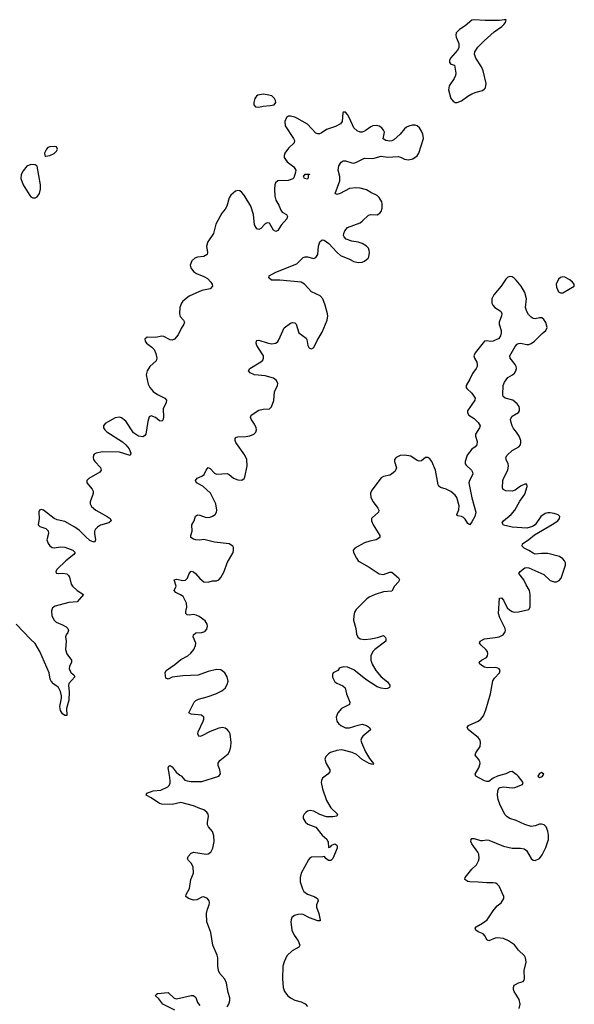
# Model space of a CAD drawing. Header units: inches. Extents: x 1843750 to 1959452, y 907112 to 1016326.
# Tile 90 of 137: x 1923344 to 1928600, y 917829 to 927155. Entities that reach past the tile are written whole.
import ezdxf

# ---------------------------------------------------------------- set-up
doc = ezdxf.new("R2010")
doc.units = ezdxf.units.IN
doc.header["$MEASUREMENT"] = 0
doc.layers.add('B9921', color=7, linetype='Continuous')
doc.layers.add('B9922', color=7, linetype='Continuous')

msp = doc.modelspace()

# ---------------------------------------------------------------- linework, layer by layer
at = {"layer": 'B9921', "color": 6, "elevation": 600}
for points in [[(1925310, 917806.4), (1925324.9, 917830), (1925335.2, 917864.8), (1925334.9, 917890), (1925320.7, 917940.7), (1925304.5, 918030), (1925286.6, 918066.6), (1925241.7, 918121.7), (1925226.3, 918150), (1925220.4, 918190), (1925222.6, 918270), (1925215.5, 918295.5), (1925173.7, 918390), (1925156.2, 918510), (1925118.3, 918610), (1925115.5, 918690), (1925123.5, 918730), (1925139.9, 918770), (1925143, 918790), (1925138.5, 918810), (1925122.8, 918830), (1925090, 918847.2), (1925070, 918843.6), (1925021.2, 918818.8), (1924990, 918816.1), (1924942.7, 918830), (1924919.4, 918850), (1924921.5, 918870), (1924952.6, 918927.4), (1924965.9, 919010), (1924991.9, 919070), (1924986.2, 919130), (1924970, 919165.9), (1924944.3, 919190), (1924933.5, 919210), (1924939.6, 919230), (1924970, 919261.2), (1924990, 919269.1), (1925110, 919250.8), (1925130, 919253.6), (1925153.6, 919270), (1925172.8, 919307.2), (1925185.4, 919370), (1925184.1, 919424.1), (1925170, 919466.8), (1925132, 919510), (1925123.8, 919530), (1925122, 919550), (1925133.8, 919610), (1925130.4, 919630), (1925118.7, 919650), (1925090, 919671.5), (1925050, 919683.5), (1924990, 919710.2), (1924870, 919739.6), (1924790, 919722), (1924690, 919725.9), (1924670, 919731), (1924590, 919784.9), (1924541.3, 919810), (1924549.7, 919830), (1924610, 919851.3), (1924681.3, 919858.8), (1924746.3, 919890), (1924759, 919901), (1924770, 919923.1), (1924770.9, 919949.1), (1924762.1, 920000)], [(1924862.8, 920000), (1924872.7, 919992.7), (1924910, 919953.3), (1924930, 919946.1), (1924970, 919941), (1925070, 919939.6), (1925231.2, 919988.8), (1925238.2, 920000)], [(1926251.6, 920000), (1926213.7, 919970), (1926203.9, 919950), (1926201.8, 919930), (1926212, 919870), (1926250, 919760.3), (1926293.4, 919690), (1926356.5, 919630), (1926350.3, 919610), (1926310, 919603.6), (1926250, 919606.4), (1926188.5, 919628.5), (1926130, 919657.9), (1926095.5, 919664.5), (1926070, 919658.2), (1926057.8, 919650), (1926039.2, 919630), (1926030.2, 919610), (1926030.2, 919590), (1926053, 919553), (1926075.6, 919535.6), (1926150, 919507.4), (1926210, 919430.3), (1926253.9, 919393.9), (1926265.8, 919365.8), (1926270, 919314), (1926290, 919320.4), (1926302.1, 919337.9), (1926329.9, 919350.1), (1926350, 919336.8), (1926353, 919327), (1926351.9, 919308.1), (1926310.9, 919210), (1926292.4, 919190), (1926269.8, 919190), (1926246.2, 919210), (1926230.7, 919230.7), (1926215.3, 919224.7), (1926110, 919221.7), (1926090.1, 919209.9), (1926081.7, 919198.3), (1926012.5, 919070), (1926000.8, 919030), (1926002.1, 918990), (1926024.2, 918924.2), (1926037.7, 918897.7), (1926070, 918871.9), (1926134.4, 918850), (1926166.5, 918830), (1926171.1, 918810), (1926158, 918770), (1926156.8, 918750), (1926179, 918690), (1926192.6, 918627.4), (1926190, 918621.2), (1926170, 918618.7), (1926090, 918649), (1926030, 918679.7), (1926010, 918683.8), (1925979.4, 918680.6), (1925949.1, 918670.9), (1925923.5, 918650), (1925915.1, 918630), (1925913.1, 918610), (1925922.8, 918530), (1925943.3, 918483.3), (1925982.6, 918430), (1925998.5, 918390), (1925990.3, 918370), (1925925.3, 918334.7), (1925876, 918290), (1925849.6, 918230.4), (1925838.8, 918190), (1925835.7, 918070), (1925840.7, 917990), (1925853, 917950), (1925885.9, 917910), (1925909.4, 917889.4), (1925950, 917870.1), (1926011.3, 917851.3), (1926050, 917834.2), (1926071.5, 917810)], [(1928075.8, 917790), (1928085.5, 917830), (1928076.4, 917876.4), (1928030.5, 917950), (1928024.1, 917970), (1928023.8, 917990), (1928030.5, 918009.5), (1928041.8, 918018.2), (1928070, 918032.7), (1928114.2, 918045.8), (1928123.6, 918056.4), (1928127.4, 918072.6), (1928123.6, 918150), (1928144.2, 918230), (1928138, 918270), (1928128.1, 918290), (1928070, 918342.3), (1928031.2, 918391.2), (1927975, 918430), (1927930, 918451.2), (1927870, 918460.1), (1927850, 918457), (1927789.9, 918429.9), (1927770, 918440.3), (1927753.3, 918473.3), (1927735.5, 918495.5), (1927690, 918514.4), (1927665.4, 918530), (1927661.5, 918550), (1927670, 918562.8), (1927730, 918596.3), (1927772.2, 918630), (1927830, 918715.8), (1927870, 918761.1), (1927907.8, 918790), (1927931.6, 918830), (1927931.6, 918850), (1927888.5, 918948.5), (1927870, 918967.6), (1927855.5, 918975.5), (1927830, 918981.1), (1927770, 918979.4), (1927690, 918987.7), (1927610, 918988.4), (1927590, 918992.8), (1927560.9, 919010), (1927565.8, 919030), (1927630, 919108), (1927673.2, 919150), (1927693, 919187), (1927699.1, 919210), (1927694.5, 919250), (1927685.2, 919270), (1927627, 919350), (1927619.9, 919370), (1927620.9, 919390), (1927630, 919399.1), (1927650, 919400.9), (1927710, 919382.4), (1927730, 919380.7), (1927770, 919387), (1927790, 919384.2), (1927930, 919327.6), (1928010, 919308.7), (1928090, 919308.7), (1928122.9, 919302.9), (1928145.6, 919285.6), (1928190, 919211.3), (1928210, 919195.6), (1928230, 919190.2), (1928268.5, 919210), (1928295.1, 919244.9), (1928330, 919315.6), (1928354, 919390), (1928354.7, 919430), (1928347.7, 919467.7), (1928332, 919510), (1928314.7, 919530), (1928290, 919537.1), (1928270, 919534.8), (1928230, 919518.9), (1928190, 919514.2), (1928131.1, 919531.1), (1928049.9, 919569.9), (1927989.9, 919589.9), (1927964.5, 919604.5), (1927945, 919625), (1927895.6, 919715.6), (1927877.5, 919770), (1927873.2, 919810), (1927873.7, 919850), (1927884.9, 919875.1), (1927896.6, 919883.4), (1927929.8, 919890.2), (1928010, 919881.1), (1928036.9, 919883.1), (1928109.6, 919910.4), (1928113.3, 919930), (1928070, 919988.6), (1928057.6, 920000)], [(1927904.6, 920000), (1927870.4, 919990), (1927830.5, 919970), (1927790, 919940.7), (1927770, 919940.2), (1927750, 919946.1), (1927667.1, 919990), (1927663.6, 920000)], [(1928261.1, 920000), (1928254.8, 919990), (1928270, 919977.3), (1928290, 919983.8), (1928299.3, 919990), (1928304.3, 920000)], [(1924814, 917774), (1924699.9, 917830), (1924661.5, 917881.5), (1924630.8, 917910), (1924636.6, 917923.4), (1924650, 917931.4), (1924750, 917940.2), (1924807.5, 917887.5), (1924830, 917882), (1924970, 917912.2), (1924990, 917911.3), (1925012.5, 917892.5), (1925030, 917846), (1925050, 917817.5)]]:
    msp.add_lwpolyline(points, dxfattribs=at)
at = {"layer": 'B9922', "color": 6, "elevation": 600}
for points in [[(1927650, 927155.3), (1927630, 927150.9), (1927563.8, 927096.2), (1927510, 927061.7), (1927481.5, 927030), (1927476.8, 927010), (1927480.6, 926990), (1927505.3, 926930), (1927505, 926890), (1927493.5, 926866.5), (1927425.6, 926790), (1927416.2, 926770), (1927417.4, 926750), (1927430, 926735.3), (1927465.2, 926725.2), (1927478.1, 926650), (1927474.1, 926625.9), (1927462, 926598), (1927413.6, 926530), (1927406.7, 926490), (1927428, 926410), (1927450, 926382.3), (1927470, 926371.4), (1927490, 926371.3), (1927530, 926386.3), (1927589.8, 926430), (1927630, 926451.6), (1927670, 926467.7), (1927730, 926483.6), (1927750, 926498.9), (1927756.8, 926510), (1927765.2, 926550), (1927737, 926670), (1927719.1, 926710), (1927666.8, 926790), (1927653.3, 926830), (1927655.4, 926850), (1927684.4, 926895.6), (1927744.5, 926955.5), (1927840.8, 927039.2), (1927911.8, 927090), (1927931.8, 927110), (1927946, 927130), (1927952.7, 927152.7), (1927934.5, 927154.5), (1927890, 927147.6), (1927753.7, 927146.3)], [(1925650, 926448.5), (1925601, 926439), (1925586.5, 926430), (1925573.4, 926410), (1925561.3, 926370), (1925562.3, 926350), (1925577.3, 926330), (1925610, 926328.1), (1925650, 926337.4), (1925717.5, 926342.5), (1925754.5, 926350), (1925769.7, 926370), (1925767.7, 926390), (1925758.9, 926410), (1925732.8, 926432.8), (1925690, 926444.7)], [(1923670, 925954), (1923630, 925951.1), (1923610, 925943.6), (1923596.4, 925930), (1923579.5, 925890), (1923580.7, 925870), (1923590, 925863), (1923630, 925868), (1923670, 925889.1), (1923691.2, 925910), (1923700.7, 925930), (1923693.2, 925950)], [(1923450, 925782.4), (1923410, 925766.6), (1923375.3, 925724.7), (1923359, 925690), (1923355.9, 925650), (1923376.5, 925590), (1923439, 925490), (1923450, 925476.5), (1923467, 925467), (1923490, 925467.1), (1923510, 925478.5), (1923531.7, 925508.3), (1923540.4, 925550), (1923539.9, 925590), (1923510, 925769), (1923490, 925781.6)], [(1926070, 925646), (1926041.2, 925650), (1926034, 925670), (1926050, 925691.3), (1926090, 925692), (1926090, 925688.7), (1926078, 925682), (1926075.9, 925655.9)], [(1928490, 924721), (1928470, 924714.7), (1928450, 924696.2), (1928427.7, 924650), (1928430, 924620.7), (1928450, 924579.1), (1928468.7, 924568.7), (1928490, 924568.9), (1928599.3, 924630), (1928599.6, 924640.4), (1928599.6, 924650), (1928582.6, 924670), (1928556, 924690), (1928510, 924715.7)]]:
    msp.add_lwpolyline(points, close=True, dxfattribs=at)
for points in [[(1925238.2, 920000), (1925246.5, 920013.5), (1925240.2, 920050), (1925224.1, 920090), (1925225.4, 920114.6), (1925241.6, 920138.4), (1925318.7, 920201.3), (1925334.5, 920230), (1925345.3, 920270), (1925346.6, 920310), (1925336.9, 920390), (1925328.4, 920410), (1925312.3, 920430), (1925290, 920444.3), (1925270, 920449.9), (1925230, 920444.4), (1925150, 920414.5), (1925070, 920373.7), (1925050, 920366.7), (1925042.6, 920370), (1925033.2, 920390), (1925035.1, 920410), (1925083.4, 920510), (1925089.9, 920530), (1925088.1, 920550), (1925066.8, 920566.8), (1924970, 920577), (1924947.3, 920590), (1924998.1, 920690), (1925012, 920708), (1925039.3, 920720.7), (1925119.5, 920740.5), (1925202.4, 920770), (1925260.2, 920799.8), (1925290, 920823.2), (1925310, 920857), (1925318.4, 920890), (1925311, 920930), (1925287.1, 920970), (1925250, 920996.9), (1925210, 921002), (1925130, 920980.4), (1925034.6, 920945.4), (1924890, 920941.1), (1924790, 920926.4), (1924750, 920908.9), (1924730, 920918.4), (1924723.2, 920970), (1924730.8, 920990), (1924813.3, 921046.7), (1924870, 921093.9), (1924935.8, 921130), (1924964.7, 921155.3), (1924993.6, 921190), (1925010.9, 921229.1), (1925011.6, 921248.4), (1924988.4, 921310), (1924991.2, 921330), (1925013.6, 921346.4), (1925070, 921352.4), (1925098.1, 921361.9), (1925117.9, 921382.1), (1925124.7, 921410), (1925120.6, 921430), (1925101.2, 921461.2), (1925043.9, 921503.9), (1925016.6, 921516.6), (1924990, 921521.3), (1924950, 921515.8), (1924930, 921517.9), (1924919.6, 921530), (1924919, 921550), (1924928, 921590), (1924924.9, 921630), (1924892.1, 921692.1), (1924868.8, 921708.8), (1924823.5, 921730), (1924809, 921750), (1924825.4, 921790), (1924806.2, 921850), (1924830, 921857), (1924890, 921843.3), (1924914.4, 921845.6), (1924935.1, 921864.9), (1924950.6, 921910), (1924970, 921932.7), (1924990, 921927.1), (1925010, 921911), (1925050, 921862.6), (1925090, 921832), (1925130, 921828), (1925170, 921840.4), (1925210, 921841.5), (1925230, 921849), (1925250, 921871.7), (1925281.3, 921930), (1925310.7, 922010), (1925366.3, 922110), (1925371.1, 922131.1), (1925370, 922156.2), (1925362.2, 922170), (1925330, 922189.8), (1925190, 922206.2), (1925090, 922230.8), (1925050, 922225.4), (1925012.2, 922227.8), (1924990, 922234.1), (1924966.1, 922250), (1924965.4, 922270), (1924977.6, 922310), (1924974.9, 922370), (1924995.8, 922410), (1925010, 922452.3), (1925030, 922465.9), (1925050, 922463.5), (1925110, 922440.9), (1925150, 922444), (1925170, 922451.9), (1925195.3, 922470), (1925208, 922490), (1925210.5, 922509.5), (1925203, 922570), (1925153.1, 922670), (1925077.8, 922737.8), (1925019.3, 922770), (1925009.9, 922790), (1925027.1, 922812.9), (1925070, 922832.5), (1925091.2, 922848.8), (1925110, 922887.9), (1925130, 922913), (1925150, 922905), (1925190, 922860.9), (1925210, 922850.9), (1925310, 922856.6), (1925330, 922846.7), (1925370, 922814.2), (1925410, 922798.2), (1925450, 922794), (1925470, 922808.8), (1925476.7, 922823.3), (1925498.5, 922930), (1925497.6, 922990), (1925477, 923030), (1925393, 923150), (1925385.8, 923170), (1925384.8, 923190), (1925390, 923196.5), (1925410, 923204.3), (1925487.3, 923207.3), (1925524.8, 923215.2), (1925562, 923230), (1925583.1, 923250), (1925587.6, 923270), (1925585.4, 923290), (1925570, 923325.6), (1925537.8, 923370), (1925531.6, 923390), (1925538.2, 923410), (1925610, 923456.8), (1925650, 923467.4), (1925710, 923468.4), (1925730, 923487.2), (1925750.8, 923549.2), (1925759.4, 923630), (1925786.5, 923690), (1925789.2, 923710), (1925778.1, 923738.1), (1925750, 923759.9), (1925670, 923781.5), (1925570, 923792.3), (1925527.8, 923810), (1925512.7, 923830), (1925523.7, 923850), (1925630, 923915.1), (1925646.6, 923930), (1925654.8, 923950), (1925652.8, 923970), (1925642.5, 923990), (1925590.9, 924070), (1925585.2, 924090), (1925586.5, 924113.5), (1925590, 924118), (1925610, 924120.5), (1925690, 924093.1), (1925730, 924085.1), (1925770, 924092.2), (1925790, 924108.6), (1925798, 924122), (1925850, 924236.2), (1925910, 924281), (1925930, 924288.2), (1925950, 924283.5), (1925963.5, 924270), (1925989.1, 924189.1), (1926057.4, 924137.4), (1926064.7, 924124.7), (1926074.6, 924070), (1926083.7, 924050), (1926090, 924043.7), (1926110, 924038.3), (1926130.8, 924050), (1926162.1, 924117.9), (1926210, 924195.3), (1926256.6, 924310), (1926262.5, 924350), (1926260.9, 924370), (1926238.7, 924450), (1926215.9, 924510), (1926190, 924538.7), (1926110, 924579), (1926043.5, 924650), (1926010, 924669), (1925810, 924688.9), (1925730, 924686.7), (1925704.4, 924710), (1925708.8, 924730), (1925770, 924763.3), (1925970, 924842.8), (1926030, 924902.9), (1926050, 924910.1), (1926070, 924910.5), (1926130, 924894), (1926150, 924902), (1926168.5, 924931.5), (1926176.6, 925010), (1926187.1, 925050), (1926210, 925070.6), (1926230, 925067.3), (1926274.4, 925034.4), (1926350, 924952), (1926382.6, 924922.6), (1926468.2, 924888.2), (1926510, 924865.4), (1926550, 924854.7), (1926590, 924858.9), (1926610, 924868.5), (1926644.5, 924895.5), (1926652.4, 924910), (1926658.4, 924950), (1926656.8, 924970), (1926648.9, 924990), (1926628.9, 925010), (1926590, 925034.5), (1926550, 925047.1), (1926490, 925058), (1926437.5, 925077.5), (1926417.4, 925097.4), (1926413.3, 925110), (1926415.2, 925130), (1926424.4, 925155.6), (1926450, 925185.5), (1926570, 925232.4), (1926590, 925246.3), (1926650, 925304.1), (1926670, 925311.3), (1926730, 925307.9), (1926757.1, 925322.9), (1926770, 925339.5), (1926779.9, 925370), (1926779.9, 925410), (1926774.6, 925430), (1926751.2, 925470), (1926730, 925490.9), (1926670, 925518.7), (1926630, 925544.4), (1926570, 925561.1), (1926530, 925563.2), (1926470, 925556.7), (1926380.3, 925510), (1926350, 925499.3), (1926341.8, 925501.8), (1926334.3, 925510), (1926378.9, 925630), (1926377.2, 925670), (1926361.7, 925730), (1926368.7, 925770), (1926390, 925805.8), (1926410, 925818), (1926430, 925817.4), (1926490, 925798.2), (1926510, 925797.6), (1926535.3, 925804.7), (1926610, 925843.1), (1926690, 925841.1), (1926770, 925861.6), (1926830, 925853.5), (1926930, 925859.2), (1926953.5, 925853.5), (1926990, 925835.6), (1927028.5, 925828.5), (1927070, 925838.2), (1927110, 925866.7), (1927127.1, 925890), (1927169.8, 926030), (1927163.7, 926070), (1927150, 926100.5), (1927131.3, 926131.3), (1927110, 926150.7), (1927090, 926156.5), (1927064.5, 926155.5), (1927030, 926147.7), (1927010, 926138), (1926990, 926122.6), (1926950.2, 926070), (1926890, 926017.5), (1926870, 926006.5), (1926850, 926003.6), (1926812.4, 926012.4), (1926787.8, 926027.8), (1926799.8, 926090), (1926791.3, 926110), (1926775, 926130), (1926750, 926148.3), (1926725.8, 926154.2), (1926690, 926150.6), (1926670, 926141.8), (1926617.8, 926102.2), (1926590, 926090.4), (1926570, 926089.9), (1926542.2, 926102.2), (1926511.6, 926130), (1926470, 926223.1), (1926450, 926257.2), (1926430, 926279.1), (1926410, 926279.6), (1926406.2, 926273.8), (1926398.1, 926190), (1926383.8, 926170), (1926336, 926144), (1926250, 926113.7), (1926199.5, 926080.5), (1926184.6, 926075.4), (1926170, 926074.3), (1926150, 926080.8), (1926070, 926165.1), (1925970, 926223.9), (1925950, 926233.3), (1925910, 926242.5), (1925890, 926241.7), (1925871.2, 926228.8), (1925856.9, 926190), (1925858.4, 926150), (1925939.4, 926030), (1925947.6, 926010), (1925945, 925990), (1925890, 925937.1), (1925856.3, 925890), (1925849.3, 925870), (1925851.6, 925850), (1925861.2, 925830), (1925878.2, 925810), (1925941.1, 925761.1), (1925959.5, 925730), (1925957.4, 925710), (1925943, 925657), (1925932.8, 925647.2), (1925887.7, 925632.3), (1925790, 925629.8), (1925769.3, 925610), (1925762.2, 925590), (1925759.3, 925550), (1925762.2, 925482.2), (1925770, 925447.3), (1925798.3, 925398.3), (1925817, 925350), (1925832.1, 925332.1), (1925871.1, 925310), (1925878.4, 925298.4), (1925881.7, 925290), (1925874.6, 925270), (1925821.6, 925210), (1925790, 925159.2), (1925770, 925149.8), (1925750, 925161.4), (1925710, 925227.6), (1925690, 925231.9), (1925670, 925221.8), (1925630, 925179), (1925610, 925167.7), (1925590, 925172.9), (1925570, 925211.5), (1925558.1, 925310), (1925534.5, 925390), (1925470, 925493.6), (1925450, 925517.8), (1925430, 925532.9), (1925410, 925538), (1925387.4, 925530), (1925346.1, 925493.9), (1925330, 925467.8), (1925307.1, 925390), (1925290, 925360.3), (1925258.7, 925321.3), (1925202.9, 925217.1), (1925179.1, 925130), (1925126.8, 925050), (1925114.4, 925010), (1925123.2, 924950), (1925120.7, 924930), (1925090, 924912.2), (1925030, 924907.3), (1925004, 924896), (1924975.5, 924870), (1924960.5, 924830), (1924965.3, 924805.3), (1924990.2, 924770), (1925018, 924750), (1925090, 924722.5), (1925122.8, 924702.8), (1925155.2, 924670), (1925167.8, 924650), (1925170.2, 924630), (1925150, 924607.3), (1925070, 924590.4), (1924950, 924535.9), (1924890, 924489.1), (1924876.6, 924470), (1924861.2, 924430), (1924857, 924370), (1924864.5, 924344.5), (1924895.9, 924310), (1924904.8, 924290), (1924898.8, 924270), (1924872.4, 924230), (1924844.7, 924170), (1924810, 924130.3), (1924790, 924121.2), (1924770, 924121.8), (1924710, 924154.7), (1924690, 924158), (1924630, 924145.6), (1924551.2, 924148.8), (1924530.3, 924130), (1924531.3, 924110), (1924546.4, 924090), (1924595, 924055), (1924617.7, 924030), (1924633.6, 923993.6), (1924643.3, 923950), (1924636.1, 923923.9), (1924575.7, 923870), (1924551.8, 923828.2), (1924543.6, 923790), (1924562, 923702), (1924577.2, 923670), (1924610, 923633.8), (1924650, 923604.5), (1924719, 923570), (1924733.8, 923550), (1924731.5, 923530), (1924704, 923470), (1924705.2, 923390), (1924698.7, 923361.3), (1924690, 923351.9), (1924670, 923356.8), (1924630, 923385.9), (1924590, 923402.7), (1924570, 923392.8), (1924556.6, 923350), (1924538.8, 923230), (1924527.4, 923212.6), (1924510, 923204.2), (1924470, 923211.9), (1924423.3, 923243.3), (1924350, 923351.5), (1924310, 923384.4), (1924290, 923389.9), (1924250, 923383.4), (1924154.9, 923330), (1924137, 923310), (1924136.5, 923290), (1924150.3, 923270), (1924170, 923253.1), (1924316.7, 923156.7), (1924348.6, 923130), (1924382.5, 923090), (1924398.4, 923050), (1924390, 923027.8), (1924290, 923059.5), (1924130, 923062.3), (1924070, 923051), (1924050, 923038.7), (1924044, 923030), (1924040.2, 923010), (1924044.2, 922990), (1924056.1, 922970), (1924110, 922913.4), (1924115, 922890), (1924102.8, 922870), (1923999.6, 922810), (1923980.9, 922790), (1923980.2, 922770), (1924030.2, 922710), (1924039.8, 922690), (1924040.5, 922670), (1924035, 922650), (1924011, 922590), (1924012.1, 922570), (1924025.4, 922545.4), (1924064.4, 922510), (1924173.6, 922450), (1924200.8, 922430), (1924209.1, 922410), (1924187, 922390), (1924110, 922368.8), (1924080.9, 922350), (1924061.6, 922330), (1924053.1, 922310), (1924051.6, 922290), (1924061, 922230), (1924055.3, 922210), (1924050, 922207.7), (1924030, 922211.6), (1924010, 922222.3), (1923970, 922255.9), (1923910, 922317.2), (1923865.4, 922350), (1923770, 922402.6), (1923699.6, 922419.6), (1923671.6, 922431.6), (1923570, 922509.6), (1923550, 922515.1), (1923530.5, 922509.5), (1923526, 922494), (1923529.3, 922430), (1923520.3, 922370), (1923535.2, 922355.2), (1923590, 922337.2), (1923613, 922313), (1923616.1, 922290), (1923601.2, 922230), (1923614.4, 922194.4), (1923630, 922171.3), (1923650, 922157.3), (1923670, 922152), (1923730, 922163.3), (1923770, 922159), (1923848.9, 922130), (1923868.4, 922110), (1923857.6, 922090), (1923781.2, 922030), (1923699.3, 921950), (1923684.9, 921930), (1923690, 921912), (1923709, 921909), (1923750, 921913.4), (1923790, 921906), (1923806.7, 921890), (1923814.6, 921874.6), (1923830.1, 921810), (1923842.7, 921790), (1923889.5, 921750), (1923948.9, 921710), (1923890, 921642.3), (1923810, 921636.2), (1923679.7, 921600.3), (1923655, 921585), (1923644.9, 921555.1), (1923649.6, 921510), (1923670, 921467.8), (1923690, 921449.5), (1923750, 921424.4), (1923783.8, 921403.8), (1923800.1, 921390), (1923806.4, 921370), (1923798.8, 921350), (1923783.3, 921330), (1923779.3, 921310), (1923783.6, 921270), (1923779.1, 921190), (1923791.2, 921150), (1923833.5, 921090), (1923834.2, 921070), (1923814.6, 921030), (1923812.7, 921010), (1923818.5, 920990), (1923832.4, 920970), (1923856.6, 920950), (1923865.9, 920930), (1923810.7, 920869.3), (1923807.4, 920850), (1923812.9, 920790), (1923809.5, 920710), (1923786.2, 920630), (1923790, 920565.2), (1923770, 920564.7), (1923750, 920581.1), (1923730, 920611), (1923725.7, 920650), (1923741, 920730), (1923741, 920750), (1923731.4, 920791.4), (1923710.4, 920830.4), (1923664.9, 920864.9), (1923642.3, 920890), (1923634, 920910), (1923622, 920970), (1923534.5, 921170), (1923490, 921247.9), (1923446.7, 921286.7), (1923310, 921429.1)], [(1927663.6, 920000), (1927660.2, 920010), (1927693.9, 920070), (1927706.6, 920110), (1927703.5, 920130), (1927692.6, 920150), (1927659.9, 920190), (1927665.2, 920210), (1927707, 920270), (1927711.3, 920310), (1927706.3, 920330), (1927690, 920357.1), (1927595.5, 920430), (1927585.4, 920450), (1927598.4, 920470), (1927690, 920511.2), (1927714.3, 920530), (1927738.4, 920561.6), (1927761.9, 920618.1), (1927805.8, 920770), (1927828.1, 920891.9), (1927842.4, 920917.6), (1927890.9, 920970), (1927897.7, 920990), (1927887.7, 921007.7), (1927874.5, 921014.5), (1927850, 921018.1), (1927774.9, 921014.9), (1927750, 921021.1), (1927702.9, 921050), (1927699.5, 921070), (1927721.6, 921090), (1927765.9, 921114.1), (1927776.5, 921130), (1927780.7, 921150), (1927775.8, 921170), (1927762.2, 921190), (1927717, 921230), (1927702, 921250), (1927706.6, 921270), (1927750, 921292.4), (1927850, 921302.5), (1927888.9, 921311.1), (1927925.1, 921330), (1927944, 921356), (1927947.5, 921370), (1927943.6, 921390), (1927894.7, 921490), (1927882.3, 921530), (1927890, 921677.1), (1927910, 921680.2), (1927930, 921656.2), (1927964.3, 921584.3), (1927984.9, 921564.9), (1928010, 921550.7), (1928030, 921545), (1928070, 921546.9), (1928169.5, 921570), (1928181.4, 921590), (1928182.7, 921610), (1928179.9, 921710), (1928173.9, 921750), (1928142.6, 921802.6), (1928121.6, 921850), (1928074.7, 921910), (1928085.4, 921930), (1928130, 921961.9), (1928150, 921966.5), (1928170, 921963.3), (1928310, 921899.5), (1928370, 921844.3), (1928410, 921830.2), (1928430, 921831.3), (1928456, 921844), (1928474.8, 921865.2), (1928515.8, 921990), (1928515.3, 922010), (1928507.6, 922030), (1928491.1, 922050), (1928460.5, 922070), (1928350, 922099.4), (1928290, 922100.6), (1928230, 922094), (1928210, 922101.9), (1928170, 922128.8), (1928122.8, 922150), (1928104.6, 922170), (1928108.9, 922190), (1928170, 922231.6), (1928223.6, 922276.4), (1928390, 922373.4), (1928442.2, 922410), (1928459.1, 922430), (1928461.3, 922450), (1928445.2, 922465.2), (1928410, 922477.8), (1928370, 922483.7), (1928350, 922484.5), (1928322.4, 922477.6), (1928283.2, 922450), (1928229, 922371), (1928203.8, 922356.2), (1928150, 922339.9), (1928010, 922349.2), (1927929, 922369), (1927916.9, 922390), (1927929.9, 922410), (1928000.5, 922470), (1928035.6, 922510), (1928083.9, 922596.1), (1928130, 922662.3), (1928152.3, 922732.3), (1928150, 922756), (1928130, 922756.9), (1928090, 922736.5), (1928040.6, 922699.4), (1928010, 922688.2), (1927950, 922694.2), (1927925.9, 922705.9), (1927920.6, 922720.6), (1927923.6, 922790), (1927928.7, 922810), (1927968, 922890), (1927976.1, 922930), (1927973.1, 922950), (1927954.1, 922990), (1927952.1, 923010), (1927962.1, 923030), (1928010, 923075.7), (1928072.9, 923110), (1928089, 923130), (1928093.7, 923150), (1928092.3, 923170), (1928075.8, 923210), (1928051.8, 923250), (1928023.9, 923283.9), (1928010.9, 923310), (1927998, 923350), (1927996.4, 923370), (1928010, 923399.1), (1928070, 923434.4), (1928079.2, 923450), (1928080.7, 923470), (1928075.6, 923490), (1928057.5, 923517.5), (1928017.7, 923550), (1927943.6, 923570), (1927926.9, 923586.9), (1927923.4, 923603.4), (1927926.4, 923690), (1927936.5, 923723.5), (1927970, 923765.1), (1928012.9, 923790), (1928031.9, 923808.1), (1928045.7, 923830), (1928051.3, 923850), (1928049.2, 923870), (1928040.2, 923890), (1927991.9, 923950), (1927988.6, 923970), (1928039.9, 924060.1), (1928058.4, 924081.6), (1928070, 924089.1), (1928090, 924093), (1928150, 924078), (1928170, 924078.6), (1928190, 924086.8), (1928222.4, 924110), (1928296.4, 924183.6), (1928329.7, 924210), (1928340.8, 924239.2), (1928330, 924286), (1928310, 924315.1), (1928290.8, 924330.8), (1928270, 924332.8), (1928230, 924322.1), (1928210, 924325), (1928190, 924337.5), (1928164.3, 924364.3), (1928149.2, 924390), (1928137.5, 924430), (1928147.2, 924510), (1928130, 924571.5), (1928095.6, 924630), (1928050, 924688.4), (1928030, 924708.5), (1928010, 924720.5), (1927990, 924723.7), (1927970, 924715.8), (1927950, 924696.2), (1927907.4, 924632.6), (1927837.2, 924550), (1927819.3, 924510), (1927818.6, 924470), (1927826, 924450), (1927847.3, 924430), (1927897.5, 924397.5), (1927907.1, 924387.1), (1927913.8, 924370), (1927910.7, 924350), (1927887.4, 924290), (1927887.5, 924270), (1927904.9, 924210), (1927906.5, 924190), (1927900.2, 924159.8), (1927882.9, 924137.1), (1927830, 924108.9), (1927806.4, 924106.4), (1927770, 924113.7), (1927750, 924109.8), (1927660, 924000), (1927648.3, 923970), (1927653.1, 923950), (1927676, 923910), (1927680.1, 923890), (1927677.7, 923870), (1927668.6, 923850), (1927635.1, 923804.9), (1927610.5, 923749.5), (1927575.5, 923690), (1927574.9, 923670), (1927580.9, 923660.9), (1927630, 923618.2), (1927660.1, 923570), (1927657.5, 923550), (1927587.9, 923450), (1927587.3, 923430), (1927601.5, 923410), (1927650, 923377), (1927690, 923339.8), (1927706.8, 923310), (1927702.1, 923290), (1927662.8, 923230), (1927661.7, 923210), (1927678.5, 923158.5), (1927676, 923130), (1927661.4, 923110), (1927630, 923087.3), (1927585.3, 923030), (1927565, 922970), (1927566.4, 922950), (1927575.3, 922935.3), (1927625, 922890), (1927635.9, 922870), (1927636.5, 922850), (1927605, 922790), (1927600.9, 922770), (1927630, 922626), (1927665.4, 922490), (1927655.6, 922450), (1927630, 922398), (1927610, 922369.6), (1927590, 922383.5), (1927565.2, 922425.2), (1927550, 922441.2), (1927530, 922449.9), (1927494.7, 922454.7), (1927490, 922460.7), (1927487.6, 922470), (1927505.8, 922514.2), (1927509.9, 922550), (1927486.2, 922630), (1927470, 922653.2), (1927430, 922685.6), (1927385.2, 922710), (1927330, 922724.8), (1927316.3, 922736.2), (1927308.2, 922750), (1927283, 922890), (1927250.9, 922970), (1927230, 922996.7), (1927210, 923008.3), (1927190, 923008.2), (1927150, 922977), (1927130, 922973.3), (1927110, 922980.8), (1927050, 923020.1), (1926990.7, 923030.7), (1926950, 923025.9), (1926912.4, 923010), (1926897.1, 922990), (1926896.2, 922970), (1926913.6, 922910), (1926900.8, 922879.2), (1926866.4, 922850), (1926850, 922842.2), (1926790.8, 922829.2), (1926770, 922814.7), (1926681.5, 922698.5), (1926666.8, 922670), (1926670.1, 922630), (1926692.1, 922590), (1926737.4, 922530), (1926746.6, 922510), (1926744.3, 922490), (1926684.1, 922435.9), (1926679.2, 922430), (1926676.8, 922410), (1926692.2, 922370), (1926756.6, 922270), (1926756.3, 922250), (1926722.6, 922230), (1926662.8, 922217.2), (1926610, 922199.6), (1926520.2, 922150), (1926504.5, 922130), (1926505.8, 922110), (1926534.1, 922054.1), (1926550.7, 922030.7), (1926562.2, 922022.2), (1926656.9, 921970), (1926750, 921906), (1926790, 921901.1), (1926850, 921921.5), (1926870, 921923.2), (1926933.7, 921870), (1926943.4, 921850), (1926934.5, 921830), (1926896.1, 921790), (1926870, 921742.6), (1926790, 921735.7), (1926712.9, 921710), (1926655, 921685), (1926632.4, 921670), (1926532.8, 921570), (1926517.2, 921542.8), (1926508.9, 921510), (1926508.6, 921468.6), (1926528.4, 921390), (1926534.2, 921334.2), (1926547.9, 921307.9), (1926570, 921290.2), (1926610, 921283.1), (1926670, 921290.5), (1926735.8, 921304.2), (1926790, 921321.6), (1926810, 921302.3), (1926814.3, 921290), (1926812.4, 921267.6), (1926710, 921190.8), (1926691.3, 921170), (1926671.4, 921130), (1926670.8, 921090), (1926683.2, 921050), (1926717.5, 920990), (1926770, 920930.1), (1926830, 920882.9), (1926850, 920851.3), (1926850, 920842), (1926848.4, 920830), (1926830, 920820.4), (1926810, 920818.4), (1926770, 920823.8), (1926730, 920836.3), (1926624.6, 920904.6), (1926510, 920996.8), (1926450, 921023.9), (1926413.4, 921026.6), (1926382.2, 921017.8), (1926371.4, 921010), (1926358, 920990), (1926314.6, 920970), (1926307, 920953), (1926307.8, 920927.8), (1926330, 920882.8), (1926350, 920870.2), (1926407.1, 920847.1), (1926428, 920828), (1926439.4, 920770), (1926472.8, 920690), (1926469.4, 920670), (1926392.1, 920630), (1926358.4, 920590), (1926343.2, 920550), (1926349.4, 920510), (1926364.5, 920490), (1926388.1, 920470), (1926430, 920449.1), (1926470, 920447.7), (1926550, 920474.3), (1926590, 920481.5), (1926630, 920470.6), (1926658, 920450), (1926668.9, 920430), (1926595.4, 920370), (1926582.3, 920350), (1926577.9, 920330), (1926582, 920310), (1926622.1, 920222.1), (1926657.9, 920157.9), (1926695.3, 920110), (1926690, 920101.6), (1926656.9, 920110), (1926590, 920148.2), (1926535.7, 920195.7), (1926493.6, 920213.6), (1926410, 920237.4), (1926390, 920240.1), (1926350, 920234), (1926290, 920214.8), (1926270, 920202.6), (1926243.7, 920176.3), (1926236, 920150), (1926247.5, 920110), (1926282, 920050), (1926281.6, 920030), (1926264.2, 920010), (1926251.6, 920000)], [(1924762.1, 920000), (1924749.9, 920070.1), (1924756.1, 920083.9), (1924770, 920092.3), (1924790, 920077.9), (1924826.7, 920026.7), (1924862.8, 920000)], [(1928057.6, 920000), (1928050, 920007), (1928010, 920033.6), (1927990, 920032.5), (1927950, 920013.3), (1927904.6, 920000)], [(1928304.3, 920000), (1928309.2, 920010), (1928290, 920026), (1928270, 920014), (1928261.1, 920000)]]:
    msp.add_lwpolyline(points, dxfattribs=at)

doc.saveas('drawing.dxf')
